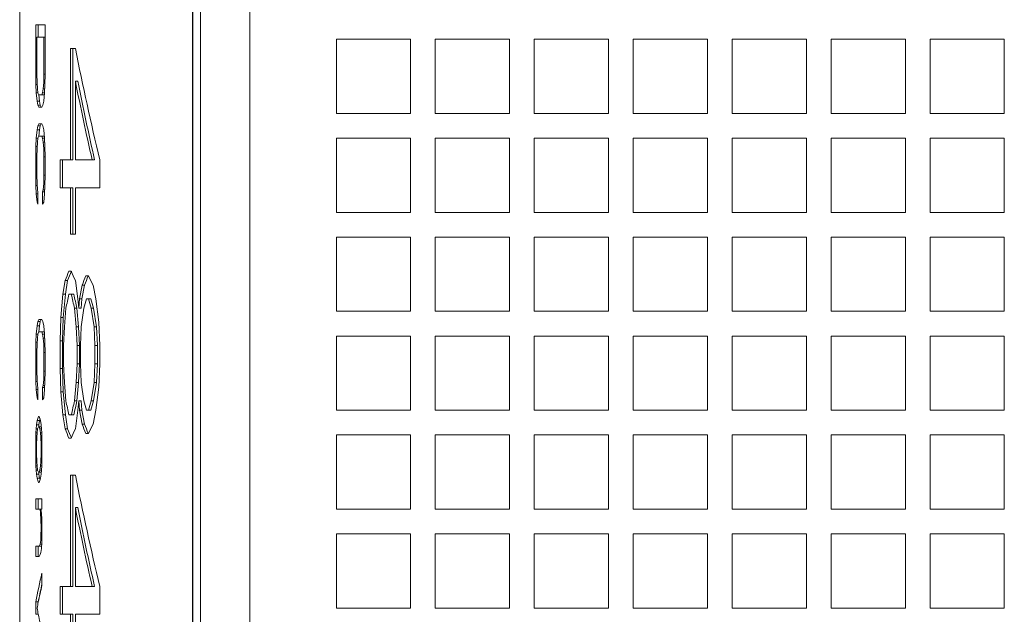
# Model space of a CAD drawing. Header units: inches. Extents: x 0 to 841, y 0 to 594.
# Tile 6 of 129: x 105 to 145, y 110 to 134. Entities that reach past the tile are written whole.
import ezdxf

# ---------------------------------------------------------------- set-up
doc = ezdxf.new("R2010")
doc.units = ezdxf.units.IN
doc.header["$LTSCALE"] = 46.255
doc.header["$MEASUREMENT"] = 0
doc.layers.get('0').update_dxf_attribs({"lineweight": 0})

msp = doc.modelspace()

# ---------------------------------------------------------------- linework, layer by layer
at = {"color": 9, "linetype": 'Continuous'}
for p, q in [((112.1675, 25.9836), (112.1675, 200.9836)), ((114.479, 200.9836), (114.479, 25.9836))]:
    msp.add_line(p, q, dxfattribs=at)
at = {"color": 7, "linetype": 'Continuous'}
for p, q in [((112.179, 25.9836), (112.179, 200.9836)), ((105.1762, 138.0378), (105.1762, 115.5788)), ((105.826, 133.5669), (105.826, 131.5669)), ((106.2076, 133.5669), (105.826, 133.5669)), ((105.9257, 133.5669), (105.9257, 133.0669)), ((106.2076, 131.5669), (106.2076, 133.5669)), ((105.8699, 131.5669), (105.8699, 133.0669)), ((105.8699, 133.0669), (106.2076, 133.0669)), ((106.154, 133.0669), (106.154, 131.5669)), ((117.9762, 132.9836), (117.9762, 129.9836)), ((120.9762, 132.9836), (117.9762, 132.9836)), ((120.9762, 129.9836), (120.9762, 132.9836)), ((121.9762, 132.9836), (121.9762, 129.9836)), ((124.9762, 132.9836), (121.9762, 132.9836)), ((124.9762, 129.9836), (124.9762, 132.9836)), ((125.9762, 132.9836), (125.9762, 129.9836)), ((128.9762, 132.9836), (125.9762, 132.9836)), ((128.9762, 129.9836), (128.9762, 132.9836)), ((129.9762, 132.9836), (129.9762, 129.9836)), ((132.9762, 132.9836), (129.9762, 132.9836)), ((132.9762, 129.9836), (132.9762, 132.9836)), ((133.9762, 132.9836), (133.9762, 129.9836)), ((136.9762, 132.9836), (133.9762, 132.9836)), ((136.9762, 129.9836), (136.9762, 132.9836)), ((137.9762, 132.9836), (137.9762, 129.9836)), ((140.9762, 132.9836), (137.9762, 132.9836)), ((140.9762, 129.9836), (140.9762, 132.9836)), ((141.9762, 132.9836), (141.9762, 129.9836)), ((144.9762, 132.9836), (141.9762, 132.9836)), ((144.9762, 129.9836), (144.9762, 132.9836)), ((107.2299, 132.6086), (107.2299, 128.1086)), ((107.4256, 132.6086), (107.2299, 132.6086)), ((107.3287, 132.6086), (107.3287, 128.1086)), ((105.826, 131.5669), (105.8332, 131.1503)), ((105.826, 131.5669), (105.8699, 131.5669)), ((105.8773, 131.2336), (105.8699, 131.5669)), ((106.154, 131.5669), (106.1453, 131.2336)), ((106.154, 131.5669), (106.2076, 131.5669)), ((106.1986, 131.1503), (106.2076, 131.5669)), ((105.8332, 131.1503), (105.8478, 130.8169)), ((105.8332, 131.1503), (105.8823, 131.1503)), ((105.8923, 130.9836), (105.8773, 131.2336)), ((105.9151, 130.8169), (105.8923, 130.9836)), ((106.1278, 130.9836), (106.1019, 130.8169)), ((106.1453, 131.2336), (106.1278, 130.9836)), ((106.1278, 130.9836), (106.1896, 130.9836)), ((106.1453, 131.2336), (106.2004, 131.2336)), ((106.1807, 130.8169), (106.1986, 131.1503)), ((107.4256, 128.1086), (107.4256, 131.2961)), ((107.4256, 131.2961), (107.5243, 131.2961)), ((105.8478, 130.8169), (105.8773, 130.4836)), ((105.8478, 130.8169), (105.9151, 130.8169)), ((105.9461, 130.7336), (105.9151, 130.8169)), ((105.9461, 130.7336), (106.1674, 130.7336)), ((105.9547, 130.7336), (105.9769, 130.4836)), ((106.1019, 130.8169), (106.0679, 130.7336)), ((106.1019, 130.8169), (106.1807, 130.8169)), ((106.1453, 130.4836), (106.1807, 130.8169)), ((106.1733, 130.7482), (106.1674, 130.7336)), ((105.8773, 130.4836), (105.9075, 130.3169)), ((105.8773, 130.4836), (105.9769, 130.4836)), ((105.9075, 130.3169), (105.9461, 130.2336)), ((105.9075, 130.3169), (106.0071, 130.3169)), ((105.9461, 130.2336), (106.0679, 130.2336)), ((105.9769, 130.4836), (106.0071, 130.3169)), ((106.0071, 130.3169), (106.0457, 130.2336)), ((106.0679, 130.2336), (106.1105, 130.3169)), ((106.1105, 130.3169), (106.1453, 130.4836)), ((117.9762, 129.9836), (120.9762, 129.9836)), ((121.9762, 129.9836), (124.9762, 129.9836)), ((125.9762, 129.9836), (128.9762, 129.9836)), ((129.9762, 129.9836), (132.9762, 129.9836)), ((133.9762, 129.9836), (136.9762, 129.9836)), ((137.9762, 129.9836), (140.9762, 129.9836)), ((141.9762, 129.9836), (144.9762, 129.9836)), ((105.9075, 129.4836), (105.8773, 129.3169)), ((105.9461, 129.5669), (105.9075, 129.4836)), ((105.9075, 129.4836), (106.0071, 129.4836)), ((106.0679, 129.5669), (105.9461, 129.5669)), ((106.0071, 129.4836), (105.9769, 129.3169)), ((106.0457, 129.5669), (106.0071, 129.4836)), ((106.1105, 129.4836), (106.0679, 129.5669)), ((106.1453, 129.3169), (106.1105, 129.4836)), ((105.8478, 128.9836), (105.8332, 128.6503)), ((105.8773, 129.3169), (105.8478, 128.9836)), ((105.8478, 128.9836), (105.9151, 128.9836)), ((105.8773, 129.3169), (105.9769, 129.3169)), ((105.8923, 128.8169), (105.9151, 128.9836)), ((105.9151, 128.9836), (105.9461, 129.0669)), ((105.9461, 129.0669), (106.1674, 129.0669)), ((105.9769, 129.3169), (105.9547, 129.0669)), ((106.0679, 129.0669), (106.1019, 128.9836)), ((106.1019, 128.9836), (106.1278, 128.8169)), ((106.1019, 128.9836), (106.1807, 128.9836)), ((106.1807, 128.9836), (106.1453, 129.3169)), ((106.1674, 129.0669), (106.1733, 129.0524)), ((106.1986, 128.6503), (106.1807, 128.9836)), ((117.9762, 128.9836), (117.9762, 125.9836)), ((120.9762, 128.9836), (117.9762, 128.9836)), ((120.9762, 125.9836), (120.9762, 128.9836)), ((121.9762, 128.9836), (121.9762, 125.9836)), ((124.9762, 128.9836), (121.9762, 128.9836)), ((124.9762, 125.9836), (124.9762, 128.9836)), ((125.9762, 128.9836), (125.9762, 125.9836)), ((128.9762, 128.9836), (125.9762, 128.9836)), ((128.9762, 125.9836), (128.9762, 128.9836)), ((129.9762, 128.9836), (129.9762, 125.9836)), ((132.9762, 128.9836), (129.9762, 128.9836)), ((132.9762, 125.9836), (132.9762, 128.9836)), ((133.9762, 128.9836), (133.9762, 125.9836)), ((136.9762, 128.9836), (133.9762, 128.9836)), ((136.9762, 125.9836), (136.9762, 128.9836)), ((137.9762, 128.9836), (137.9762, 125.9836)), ((140.9762, 128.9836), (137.9762, 128.9836)), ((140.9762, 125.9836), (140.9762, 128.9836)), ((141.9762, 128.9836), (141.9762, 125.9836)), ((144.9762, 128.9836), (141.9762, 128.9836)), ((144.9762, 125.9836), (144.9762, 128.9836)), ((105.8332, 128.6503), (105.826, 128.2336)), ((105.8332, 128.6503), (105.8823, 128.6503)), ((105.8699, 128.2336), (105.8773, 128.5669)), ((105.8773, 128.5669), (105.8923, 128.8169)), ((106.1278, 128.8169), (106.1453, 128.5669)), ((106.1278, 128.8169), (106.1896, 128.8169)), ((106.1453, 128.5669), (106.154, 128.2336)), ((106.1453, 128.5669), (106.2004, 128.5669)), ((106.2076, 128.2336), (106.1986, 128.6503)), ((105.826, 128.2336), (105.826, 127.4836)), ((105.826, 128.2336), (105.8699, 128.2336)), ((105.8699, 127.4836), (105.8699, 128.2336)), ((106.154, 128.2336), (106.154, 127.4836)), ((106.154, 128.2336), (106.2076, 128.2336)), ((106.2076, 127.4836), (106.2076, 128.2336)), ((106.8076, 128.1086), (106.8076, 126.9836)), ((106.8076, 128.1086), (107.3287, 128.1086)), ((106.9067, 128.1086), (106.9067, 126.9836)), ((107.4256, 128.1086), (108.2021, 128.1086)), ((108.4157, 126.9836), (108.4157, 128.1086)), ((105.826, 127.4836), (105.8332, 127.0669)), ((105.826, 127.4836), (105.8699, 127.4836)), ((105.8773, 127.1503), (105.8699, 127.4836)), ((106.154, 127.4836), (106.1453, 127.1503)), ((106.154, 127.4836), (106.2076, 127.4836)), ((106.1986, 127.0669), (106.2076, 127.4836)), ((105.8332, 127.0669), (105.8478, 126.7336)), ((105.8332, 127.0669), (105.8823, 127.0669)), ((105.8923, 126.9003), (105.8773, 127.1503)), ((106.1453, 127.1503), (106.1278, 126.9003)), ((106.1453, 127.1503), (106.2004, 127.1503)), ((106.1807, 126.7336), (106.1986, 127.0669)), ((106.8076, 126.9836), (107.3287, 126.9836)), ((107.2299, 126.9836), (107.2299, 125.1086)), ((107.3287, 126.9836), (107.3287, 125.1086)), ((107.4256, 125.1086), (107.4256, 126.9836)), ((107.4256, 126.9836), (108.4157, 126.9836)), ((105.8478, 126.7336), (105.8773, 126.4003)), ((105.8478, 126.7336), (105.9151, 126.7336)), ((105.9151, 126.8169), (105.8923, 126.9003)), ((105.9151, 126.3169), (105.9151, 126.8169)), ((106.1278, 126.9003), (106.1019, 126.8169)), ((106.1019, 126.8169), (106.1019, 126.3169)), ((106.1019, 126.8169), (106.1851, 126.8169)), ((106.1278, 126.9003), (106.1896, 126.9003)), ((106.1453, 126.4003), (106.1807, 126.7336)), ((105.8773, 126.4003), (105.9151, 126.3169)), ((105.8773, 126.4003), (105.9151, 126.4003)), ((106.1019, 126.3169), (106.1453, 126.4003)), ((117.9762, 125.9836), (120.9762, 125.9836)), ((121.9762, 125.9836), (124.9762, 125.9836)), ((125.9762, 125.9836), (128.9762, 125.9836)), ((129.9762, 125.9836), (132.9762, 125.9836)), ((133.9762, 125.9836), (136.9762, 125.9836)), ((137.9762, 125.9836), (140.9762, 125.9836)), ((141.9762, 125.9836), (144.9762, 125.9836)), ((107.2299, 125.1086), (107.4256, 125.1086)), ((117.9762, 124.9836), (117.9762, 121.9836)), ((120.9762, 124.9836), (117.9762, 124.9836)), ((120.9762, 121.9836), (120.9762, 124.9836)), ((121.9762, 124.9836), (121.9762, 121.9836)), ((124.9762, 124.9836), (121.9762, 124.9836)), ((124.9762, 121.9836), (124.9762, 124.9836)), ((125.9762, 124.9836), (125.9762, 121.9836)), ((128.9762, 124.9836), (125.9762, 124.9836)), ((128.9762, 121.9836), (128.9762, 124.9836)), ((129.9762, 124.9836), (129.9762, 121.9836)), ((132.9762, 124.9836), (129.9762, 124.9836)), ((132.9762, 121.9836), (132.9762, 124.9836)), ((133.9762, 124.9836), (133.9762, 121.9836)), ((136.9762, 124.9836), (133.9762, 124.9836)), ((136.9762, 121.9836), (136.9762, 124.9836)), ((137.9762, 124.9836), (137.9762, 121.9836)), ((140.9762, 124.9836), (137.9762, 124.9836)), ((140.9762, 121.9836), (140.9762, 124.9836)), ((141.9762, 124.9836), (141.9762, 121.9836)), ((144.9762, 124.9836), (141.9762, 124.9836)), ((144.9762, 121.9836), (144.9762, 124.9836)), ((107.2619, 123.6086), (107.1666, 123.6086)), ((107.9536, 123.4211), (107.8436, 123.4211)), ((107.0127, 123.2336), (106.9233, 122.6711)), ((107.0127, 123.2336), (107.1117, 123.2336)), ((107.1117, 123.2336), (107.0224, 122.6711)), ((107.5268, 122.4836), (107.4256, 123.2336)), ((107.7003, 123.0461), (107.5954, 122.4836)), ((107.7989, 123.0461), (107.6941, 122.4836)), ((107.7003, 123.0461), (107.7989, 123.0461)), ((108.2577, 122.4836), (108.1418, 123.0461)), ((106.9233, 122.6711), (106.8362, 121.7336)), ((106.9233, 122.6711), (107.0224, 122.6711)), ((107.0224, 122.6711), (106.9353, 121.7336)), ((107.1666, 122.6711), (107.3607, 122.6711)), ((107.561, 122.1086), (107.5268, 122.4836)), ((107.5954, 122.4836), (107.561, 122.1086)), ((107.5954, 122.4836), (107.6941, 122.4836)), ((107.6941, 122.4836), (107.6597, 122.1086)), ((107.88, 122.4836), (108.0521, 122.4836)), ((108.3758, 121.5461), (108.2577, 122.4836)), ((106.9827, 121.3586), (107.043, 122.1086)), ((107.3923, 122.1086), (107.4591, 121.3586)), ((107.3923, 122.1086), (107.4911, 122.1086)), ((107.4911, 122.1086), (107.5578, 121.3586)), ((107.561, 122.1086), (107.6597, 122.1086)), ((107.6651, 121.3586), (107.7714, 122.1086)), ((108.0658, 122.1086), (108.1802, 121.3586)), ((108.0658, 122.1086), (108.1642, 122.1086)), ((108.1642, 122.1086), (108.2786, 121.3586)), ((117.9762, 121.9836), (120.9762, 121.9836)), ((121.9762, 121.9836), (124.9762, 121.9836)), ((125.9762, 121.9836), (128.9762, 121.9836)), ((129.9762, 121.9836), (132.9762, 121.9836)), ((133.9762, 121.9836), (136.9762, 121.9836)), ((137.9762, 121.9836), (140.9762, 121.9836)), ((141.9762, 121.9836), (144.9762, 121.9836)), ((105.8773, 121.4003), (105.8478, 121.0669)), ((105.9075, 121.5669), (105.8773, 121.4003)), ((105.8773, 121.4003), (105.9769, 121.4003)), ((105.9461, 121.6503), (105.9075, 121.5669)), ((105.9075, 121.5669), (106.0071, 121.5669)), ((106.0679, 121.6503), (105.9461, 121.6503)), ((105.9769, 121.4003), (105.9547, 121.1503)), ((106.0071, 121.5669), (105.9769, 121.4003)), ((106.0457, 121.6503), (106.0071, 121.5669)), ((106.1105, 121.5669), (106.0679, 121.6503)), ((106.1453, 121.4003), (106.1105, 121.5669)), ((106.1807, 121.0669), (106.1453, 121.4003)), ((106.8362, 121.7336), (106.8076, 120.7961)), ((106.8362, 121.7336), (106.9353, 121.7336)), ((106.9353, 121.7336), (106.9067, 120.7961)), ((108.4157, 120.6086), (108.3758, 121.5461)), ((105.8478, 121.0669), (105.8332, 120.7336)), ((105.8478, 121.0669), (105.9151, 121.0669)), ((105.8923, 120.9003), (105.9151, 121.0669)), ((105.9151, 121.0669), (105.9461, 121.1503)), ((105.9461, 121.1503), (106.1674, 121.1503)), ((106.0679, 121.1503), (106.1019, 121.0669)), ((106.1019, 121.0669), (106.1278, 120.9003)), ((106.1019, 121.0669), (106.1807, 121.0669)), ((106.1674, 121.1503), (106.1733, 121.1357)), ((106.1986, 120.7336), (106.1807, 121.0669)), ((106.9529, 120.6086), (106.9827, 121.3586)), ((107.4591, 121.3586), (107.4928, 120.6086)), ((107.4591, 121.3586), (107.5578, 121.3586)), ((107.5578, 121.3586), (107.5915, 120.6086)), ((107.6301, 120.6086), (107.6651, 121.3586)), ((108.1802, 121.3586), (108.2189, 120.6086)), ((108.1802, 121.3586), (108.2786, 121.3586)), ((108.2786, 121.3586), (108.3172, 120.6086)), ((105.8332, 120.7336), (105.826, 120.3169)), ((105.8332, 120.7336), (105.8823, 120.7336)), ((105.8699, 120.3169), (105.8773, 120.6503)), ((105.8773, 120.6503), (105.8923, 120.9003)), ((106.1278, 120.9003), (106.1453, 120.6503)), ((106.1278, 120.9003), (106.1896, 120.9003)), ((106.1453, 120.6503), (106.154, 120.3169)), ((106.1453, 120.6503), (106.2004, 120.6503)), ((106.2076, 120.3169), (106.1986, 120.7336)), ((106.8076, 120.7961), (106.8076, 119.6711)), ((106.8076, 120.7961), (106.9067, 120.7961)), ((106.9067, 120.7961), (106.9067, 119.6711)), ((106.9529, 119.8586), (106.9529, 120.6086)), ((107.4928, 120.6086), (107.4928, 119.8586)), ((107.4928, 120.6086), (107.5915, 120.6086)), ((107.5915, 120.6086), (107.5915, 119.8586)), ((107.6301, 119.8586), (107.6301, 120.6086)), ((108.2189, 120.6086), (108.2189, 119.8586)), ((108.2189, 120.6086), (108.3172, 120.6086)), ((108.3172, 120.6086), (108.3172, 119.8586)), ((108.4157, 119.8586), (108.4157, 120.6086)), ((117.9762, 120.9836), (117.9762, 117.9836)), ((120.9762, 120.9836), (117.9762, 120.9836)), ((120.9762, 117.9836), (120.9762, 120.9836)), ((121.9762, 120.9836), (121.9762, 117.9836)), ((124.9762, 120.9836), (121.9762, 120.9836)), ((124.9762, 117.9836), (124.9762, 120.9836)), ((125.9762, 120.9836), (125.9762, 117.9836)), ((128.9762, 120.9836), (125.9762, 120.9836)), ((128.9762, 117.9836), (128.9762, 120.9836)), ((129.9762, 120.9836), (129.9762, 117.9836)), ((132.9762, 120.9836), (129.9762, 120.9836)), ((132.9762, 117.9836), (132.9762, 120.9836)), ((133.9762, 120.9836), (133.9762, 117.9836)), ((136.9762, 120.9836), (133.9762, 120.9836)), ((136.9762, 117.9836), (136.9762, 120.9836)), ((137.9762, 120.9836), (137.9762, 117.9836)), ((140.9762, 120.9836), (137.9762, 120.9836)), ((140.9762, 117.9836), (140.9762, 120.9836)), ((141.9762, 120.9836), (141.9762, 117.9836)), ((144.9762, 120.9836), (141.9762, 120.9836)), ((144.9762, 117.9836), (144.9762, 120.9836)), ((105.826, 120.3169), (105.826, 119.5669)), ((105.826, 120.3169), (105.8699, 120.3169)), ((105.8699, 119.5669), (105.8699, 120.3169)), ((106.154, 120.3169), (106.154, 119.5669)), ((106.154, 120.3169), (106.2076, 120.3169)), ((106.2076, 119.5669), (106.2076, 120.3169)), ((106.9827, 119.1086), (106.9529, 119.8586)), ((107.4928, 119.8586), (107.4591, 119.1086)), ((107.4928, 119.8586), (107.5915, 119.8586)), ((107.5915, 119.8586), (107.5578, 119.1086)), ((107.6651, 119.1086), (107.6301, 119.8586)), ((108.2189, 119.8586), (108.1802, 119.1086)), ((108.2189, 119.8586), (108.3172, 119.8586)), ((108.3172, 119.8586), (108.2786, 119.1086)), ((108.3758, 118.9211), (108.4157, 119.8586)), ((105.826, 119.5669), (105.8332, 119.1503)), ((105.826, 119.5669), (105.8699, 119.5669)), ((105.8773, 119.2336), (105.8699, 119.5669)), ((106.154, 119.5669), (106.1453, 119.2336)), ((106.154, 119.5669), (106.2076, 119.5669)), ((106.1986, 119.1503), (106.2076, 119.5669)), ((106.8076, 119.6711), (106.8362, 118.7336)), ((106.8076, 119.6711), (106.9067, 119.6711)), ((106.9067, 119.6711), (106.9353, 118.7336)), ((105.8332, 119.1503), (105.8478, 118.8169)), ((105.8332, 119.1503), (105.8823, 119.1503)), ((105.8923, 118.9836), (105.8773, 119.2336)), ((106.1453, 119.2336), (106.1278, 118.9836)), ((106.1453, 119.2336), (106.2004, 119.2336)), ((106.1807, 118.8169), (106.1986, 119.1503)), ((107.043, 118.3586), (106.9827, 119.1086)), ((107.4591, 119.1086), (107.3923, 118.3586)), ((107.4591, 119.1086), (107.5578, 119.1086)), ((107.5578, 119.1086), (107.4911, 118.3586)), ((107.7714, 118.3586), (107.6651, 119.1086)), ((108.1802, 119.1086), (108.0658, 118.3586)), ((108.2786, 119.1086), (108.1642, 118.3586)), ((108.1802, 119.1086), (108.2786, 119.1086)), ((105.8478, 118.8169), (105.8773, 118.4836)), ((105.8478, 118.8169), (105.9151, 118.8169)), ((105.9151, 118.9003), (105.8923, 118.9836)), ((105.9151, 118.4003), (105.9151, 118.9003)), ((106.1278, 118.9836), (106.1019, 118.9003)), ((106.1019, 118.9003), (106.1019, 118.4003)), ((106.1019, 118.9003), (106.1851, 118.9003)), ((106.1278, 118.9836), (106.1896, 118.9836)), ((106.1453, 118.4836), (106.1807, 118.8169)), ((106.8362, 118.7336), (106.9233, 117.7961)), ((106.8362, 118.7336), (106.9353, 118.7336)), ((106.9353, 118.7336), (107.0224, 117.7961)), ((108.2577, 117.9836), (108.3758, 118.9211)), ((105.8773, 118.4836), (105.9151, 118.4003)), ((105.8773, 118.4836), (105.9151, 118.4836)), ((106.1019, 118.4003), (106.1453, 118.4836)), ((107.3923, 118.3586), (107.4911, 118.3586)), ((107.5268, 117.9836), (107.561, 118.3586)), ((107.561, 118.3586), (107.5954, 117.9836)), ((107.561, 118.3586), (107.6597, 118.3586)), ((107.6597, 118.3586), (107.6941, 117.9836)), ((108.0658, 118.3586), (108.1642, 118.3586)), ((107.4256, 117.2336), (107.5268, 117.9836)), ((107.5954, 117.9836), (107.7003, 117.4211)), ((107.5954, 117.9836), (107.6941, 117.9836)), ((107.6941, 117.9836), (107.7989, 117.4211)), ((107.88, 117.9836), (108.0521, 117.9836)), ((108.1418, 117.4211), (108.2577, 117.9836)), ((117.9762, 117.9836), (120.9762, 117.9836)), ((121.9762, 117.9836), (124.9762, 117.9836)), ((125.9762, 117.9836), (128.9762, 117.9836)), ((129.9762, 117.9836), (132.9762, 117.9836)), ((133.9762, 117.9836), (136.9762, 117.9836)), ((137.9762, 117.9836), (140.9762, 117.9836)), ((141.9762, 117.9836), (144.9762, 117.9836)), ((105.8773, 117.5669), (105.8551, 117.4003)), ((105.8773, 117.5669), (105.9769, 117.5669)), ((105.9618, 117.7336), (105.9306, 117.7336)), ((105.9769, 117.5669), (105.9547, 117.4003)), ((105.9938, 117.6503), (105.9618, 117.7336)), ((106.0181, 117.5669), (105.9938, 117.6503)), ((106.0428, 117.4003), (106.0181, 117.5669)), ((106.9233, 117.7961), (107.0127, 117.2336)), ((106.9233, 117.7961), (107.0224, 117.7961)), ((107.0224, 117.7961), (107.1117, 117.2336)), ((107.1666, 117.7961), (107.3607, 117.7961)), ((107.7003, 117.4211), (107.7989, 117.4211)), ((105.8332, 117.0669), (105.826, 116.7336)), ((105.8405, 117.2336), (105.8332, 117.0669)), ((105.8332, 117.0669), (105.8773, 117.0669)), ((105.8551, 117.4003), (105.8405, 117.2336)), ((105.8405, 117.2336), (105.8999, 117.2336)), ((105.8551, 117.4003), (105.9547, 117.4003)), ((105.8625, 116.9003), (105.8773, 117.0669)), ((105.8773, 117.0669), (105.8999, 117.2336)), ((105.8999, 117.2336), (105.9305, 117.3169)), ((105.9305, 117.3169), (106.0511, 117.3169)), ((105.9547, 117.4003), (105.9474, 117.3169)), ((105.9618, 117.3169), (105.9938, 117.2336)), ((105.9938, 117.2336), (106.0181, 117.0669)), ((105.9938, 117.2336), (106.0595, 117.2336)), ((106.0181, 117.0669), (106.0345, 116.9003)), ((106.0181, 117.0669), (106.0679, 117.0669)), ((106.0595, 117.2336), (106.0428, 117.4003)), ((106.0679, 117.0669), (106.0595, 117.2336)), ((106.0763, 116.7336), (106.0679, 117.0669)), ((107.0127, 117.2336), (107.1117, 117.2336)), ((107.8436, 117.0461), (107.9536, 117.0461)), ((105.826, 116.7336), (105.826, 116.0669)), ((105.826, 116.7336), (105.8588, 116.7336)), ((105.8551, 116.5669), (105.8625, 116.9003)), ((106.0345, 116.9003), (106.0428, 116.5669)), ((106.0345, 116.9003), (106.0721, 116.9003)), ((106.0763, 116.0669), (106.0763, 116.7336)), ((107.1666, 116.8586), (107.2619, 116.8586)), ((117.9762, 116.9836), (117.9762, 113.9836)), ((120.9762, 116.9836), (117.9762, 116.9836)), ((120.9762, 113.9836), (120.9762, 116.9836)), ((121.9762, 116.9836), (121.9762, 113.9836)), ((124.9762, 116.9836), (121.9762, 116.9836)), ((124.9762, 113.9836), (124.9762, 116.9836)), ((125.9762, 116.9836), (125.9762, 113.9836)), ((128.9762, 116.9836), (125.9762, 116.9836)), ((128.9762, 113.9836), (128.9762, 116.9836)), ((129.9762, 116.9836), (129.9762, 113.9836)), ((132.9762, 116.9836), (129.9762, 116.9836)), ((132.9762, 113.9836), (132.9762, 116.9836)), ((133.9762, 116.9836), (133.9762, 113.9836)), ((136.9762, 116.9836), (133.9762, 116.9836)), ((136.9762, 113.9836), (136.9762, 116.9836)), ((137.9762, 116.9836), (137.9762, 113.9836)), ((140.9762, 116.9836), (137.9762, 116.9836)), ((140.9762, 113.9836), (140.9762, 116.9836)), ((141.9762, 116.9836), (141.9762, 113.9836)), ((144.9762, 116.9836), (141.9762, 116.9836)), ((144.9762, 113.9836), (144.9762, 116.9836)), ((105.8551, 116.2336), (105.8551, 116.5669)), ((105.8625, 115.9003), (105.8551, 116.2336)), ((106.0428, 116.2336), (106.0345, 115.9003)), ((106.0428, 116.5669), (106.0428, 116.2336)), ((106.0428, 116.5669), (106.0763, 116.5669)), ((106.0428, 116.2336), (106.0763, 116.2336)), ((105.826, 116.0669), (105.8332, 115.7336)), ((105.826, 116.0669), (105.8588, 116.0669)), ((105.8773, 115.7336), (105.8625, 115.9003)), ((106.0345, 115.9003), (106.0181, 115.7336)), ((106.0345, 115.9003), (106.0721, 115.9003)), ((106.0679, 115.7336), (106.0763, 116.0669)), ((105.1763, 114.6976), (105.1762, 115.5796)), ((105.8332, 115.7336), (105.8405, 115.5669)), ((105.8332, 115.7336), (105.8773, 115.7336)), ((105.8405, 115.5669), (105.8551, 115.4003)), ((105.8405, 115.5669), (105.8999, 115.5669)), ((105.8999, 115.5669), (105.8773, 115.7336)), ((105.9305, 115.4836), (105.8999, 115.5669)), ((105.9306, 115.4836), (106.0511, 115.4836)), ((105.9474, 115.4836), (105.9547, 115.4003)), ((105.9938, 115.5669), (105.9618, 115.4836)), ((106.0181, 115.7336), (105.9938, 115.5669)), ((105.9938, 115.5669), (106.0595, 115.5669)), ((106.0181, 115.7336), (106.0679, 115.7336)), ((106.0428, 115.4003), (106.0595, 115.5669)), ((106.0595, 115.5669), (106.0679, 115.7336)), ((105.8551, 115.4003), (105.8773, 115.2336)), ((105.8551, 115.4003), (105.9547, 115.4003)), ((105.8773, 115.2336), (105.9769, 115.2336)), ((105.9305, 115.0669), (105.9618, 115.0669)), ((105.9547, 115.4003), (105.9769, 115.2336)), ((105.9618, 115.0669), (105.9938, 115.1503)), ((105.9938, 115.1503), (106.0181, 115.2336)), ((106.0181, 115.2336), (106.0428, 115.4003)), ((107.2299, 115.3586), (107.2299, 110.8586)), ((107.4256, 115.3586), (107.2299, 115.3586)), ((107.3287, 115.3586), (107.3287, 110.8586)), ((105.826, 114.4003), (105.826, 113.9836)), ((106.0763, 114.4003), (105.826, 114.4003)), ((105.9257, 114.4003), (105.9257, 113.9836)), ((106.0763, 113.9836), (106.0763, 114.4003)), ((105.826, 113.9836), (106.0763, 113.9836)), ((106.0018, 113.9836), (106.0181, 113.8169)), ((106.0511, 113.8169), (106.0345, 113.9836)), ((107.4256, 110.8586), (107.4256, 114.0461)), ((107.4256, 114.0461), (107.5243, 114.0461)), ((117.9762, 113.9836), (120.9762, 113.9836)), ((121.9762, 113.9836), (124.9762, 113.9836)), ((125.9762, 113.9836), (128.9762, 113.9836)), ((129.9762, 113.9836), (132.9762, 113.9836)), ((133.9762, 113.9836), (136.9762, 113.9836)), ((137.9762, 113.9836), (140.9762, 113.9836)), ((141.9762, 113.9836), (144.9762, 113.9836)), ((106.0181, 113.8169), (106.0345, 113.5669)), ((106.0181, 113.8169), (106.0511, 113.8169)), ((106.0345, 113.5669), (106.0428, 113.2336)), ((106.0345, 113.5669), (106.0679, 113.5669)), ((106.0679, 113.5669), (106.0511, 113.8169)), ((106.0763, 113.2336), (106.0679, 113.5669)), ((106.0428, 113.2336), (106.0345, 112.9003)), ((106.0428, 113.2336), (106.0763, 113.2336)), ((106.0763, 112.9003), (106.0763, 113.2336)), ((106.0263, 112.7336), (106.0099, 112.5669)), ((106.0345, 112.9003), (106.0263, 112.7336)), ((106.0263, 112.7336), (106.0707, 112.7336)), ((106.0345, 112.9003), (106.0763, 112.9003)), ((106.0511, 112.4003), (106.0679, 112.6503)), ((106.0679, 112.6503), (106.0763, 112.9003)), ((117.9762, 112.9836), (117.9762, 109.9836)), ((120.9762, 112.9836), (117.9762, 112.9836)), ((120.9762, 109.9836), (120.9762, 112.9836)), ((121.9762, 112.9836), (121.9762, 109.9836)), ((124.9762, 112.9836), (121.9762, 112.9836)), ((124.9762, 109.9836), (124.9762, 112.9836)), ((125.9762, 112.9836), (125.9762, 109.9836)), ((128.9762, 112.9836), (125.9762, 112.9836)), ((128.9762, 109.9836), (128.9762, 112.9836)), ((129.9762, 112.9836), (129.9762, 109.9836)), ((132.9762, 112.9836), (129.9762, 112.9836)), ((132.9762, 109.9836), (132.9762, 112.9836)), ((133.9762, 112.9836), (133.9762, 109.9836)), ((136.9762, 112.9836), (133.9762, 112.9836)), ((136.9762, 109.9836), (136.9762, 112.9836)), ((137.9762, 112.9836), (137.9762, 109.9836)), ((140.9762, 112.9836), (137.9762, 112.9836)), ((140.9762, 109.9836), (140.9762, 112.9836)), ((141.9762, 112.9836), (141.9762, 109.9836)), ((144.9762, 112.9836), (141.9762, 112.9836)), ((144.9762, 109.9836), (144.9762, 112.9836)), ((105.1762, 111.3876), (105.1763, 112.2696)), ((105.826, 112.4836), (105.826, 112.0669)), ((105.826, 112.4836), (106.0567, 112.4836)), ((105.9257, 112.4836), (105.9257, 112.0669)), ((106.0099, 112.5669), (105.9697, 112.4836)), ((106.0099, 112.5669), (106.0623, 112.5669)), ((106.0345, 112.2336), (106.0511, 112.4003)), ((105.826, 112.0669), (105.9697, 112.0669)), ((105.9697, 112.0669), (106.0099, 112.1503)), ((106.0099, 112.1503), (106.0345, 112.2336)), ((105.1762, 111.3884), (105.1762, 94.5788)), ((106.0763, 110.9003), (106.0763, 111.4003)), ((106.0642, 110.9029), (106.0596, 110.8818)), ((106.0763, 110.9582), (106.0642, 110.9029)), ((106.8076, 110.8586), (106.8076, 109.7336)), ((106.8076, 110.8586), (107.3287, 110.8586)), ((106.9067, 110.8586), (106.9067, 109.7336)), ((107.4256, 110.8586), (108.2021, 110.8586)), ((108.4157, 109.7336), (108.4157, 110.8586)), ((105.826, 110.2336), (105.826, 109.7336)), ((105.826, 110.2336), (105.9257, 110.2336)), ((105.9257, 110.2336), (105.9257, 110.217)), ((117.9762, 109.9836), (120.9762, 109.9836)), ((121.9762, 109.9836), (124.9762, 109.9836)), ((125.9762, 109.9836), (128.9762, 109.9836)), ((129.9762, 109.9836), (132.9762, 109.9836)), ((133.9762, 109.9836), (136.9762, 109.9836)), ((137.9762, 109.9836), (140.9762, 109.9836)), ((141.9762, 109.9836), (144.9762, 109.9836)), ((105.826, 109.7336), (105.9257, 109.7336)), ((105.9257, 109.7502), (105.9257, 109.7336)), ((106.8076, 109.7336), (107.3287, 109.7336)), ((107.2299, 109.7336), (107.2299, 107.8586)), ((107.3287, 109.7336), (107.3287, 107.8586)), ((107.4256, 107.8586), (107.4256, 109.7336)), ((107.4256, 109.7336), (108.4157, 109.7336))]:
    msp.add_line(p, q, dxfattribs=at)
at = {"color": 3, "linetype": 'Continuous'}
msp.add_line((112.479, 25.9836), (112.479, 200.9836), dxfattribs=at)
at = {"color": 7, "linetype": 'Continuous'}
msp.add_lwpolyline([(105.1763, 112.2696), (105.1763, 112.275), (105.1764, 112.2851), (105.1764, 112.2996), (105.1764, 112.3183), (105.1764, 112.3409), (105.1764, 112.3672), (105.1764, 112.3967), (105.1764, 112.4294), (105.1764, 112.4648), (105.1764, 112.5027), (105.1764, 112.5428), (105.1764, 112.5849), (105.1764, 112.6287), (105.1765, 112.6738), (105.1765, 112.7201), (105.1765, 112.7672), (105.1765, 112.8151), (105.1765, 112.8638), (105.1765, 112.9131), (105.1765, 112.963), (105.1765, 113.0135), (105.1765, 113.0644), (105.1766, 113.1159), (105.1766, 113.1677), (105.1766, 113.2198), (105.1766, 113.2722), (105.1766, 113.3249), (105.1766, 113.3777), (105.1766, 113.4306), (105.1766, 113.4836), (105.1766, 113.5366), (105.1766, 113.5895), (105.1766, 113.6423), (105.1766, 113.695), (105.1766, 113.7474), (105.1766, 113.7995), (105.1766, 113.8514), (105.1765, 113.9028), (105.1765, 113.9538), (105.1765, 114.0042), (105.1765, 114.0541), (105.1765, 114.1035), (105.1765, 114.1521), (105.1765, 114.2), (105.1765, 114.2471), (105.1765, 114.2934), (105.1764, 114.3386), (105.1764, 114.3823), (105.1764, 114.4244), (105.1764, 114.4646), (105.1764, 114.5025), (105.1764, 114.5379), (105.1764, 114.5705), (105.1764, 114.6001), (105.1764, 114.6263), (105.1764, 114.6489), (105.1764, 114.6676), (105.1764, 114.6822), (105.1763, 114.6922), (105.1763, 114.6976)], dxfattribs=at)
for centre, radius, start, end in [((227.0067, 156.5605), 121.9563, 191.326352, 193.491175), ((227.4529, 155.1652), 122.3777, 191.247341, 192.773135), ((227.6117, 155.1641), 122.4363, 191.241328, 192.766354), ((133.8163, 112.4544), 28.8899, 157.28835, 158.09225), ((133.9238, 112.4569), 28.8968, 157.30872, 158.10315), ((134.6191, 135.329), 29.7622, 203.19117, 203.9789), ((148.8627, 107.5364), 43.9875, 158.83101, 159.35389), ((148.9781, 107.5386), 44.0024, 158.84159, 159.36426), ((136.8473, 137.6919), 32.2258, 206.28512, 207.03116), ((191.2516, 103.9012), 86.1545, 167.416469, 167.799474), ((192.0207, 142.0361), 86.9429, 192.869585, 193.250117), ((192.1613, 142.035), 86.9833, 192.86276, 193.243105), ((176.8389, 102.3199), 71.8464, 163.700942, 164.012271), ((177.4606, 143.0801), 72.4944, 196.505744, 196.815111), ((177.5909, 143.0782), 72.5244, 196.497182, 196.806407), ((191.3237, 136.5817), 86.2283, 192.200643, 192.583322), ((192.0968, 98.4135), 87.021, 166.750101, 167.130293), ((192.2373, 98.4146), 87.0614, 166.757113, 167.137118), ((176.9001, 138.1651), 71.9101, 195.987867, 196.29892), ((177.5239, 97.3682), 72.5605, 163.18503, 163.494115), ((177.6542, 97.37), 72.5905, 163.193734, 163.502677), ((121.6684, 112.6154), 16.5492, 161.98467, 162.5904), ((121.7128, 112.6357), 16.4904, 162.35346, 162.60008), ((148.7853, 132.9014), 43.9046, 200.64573, 201.1696), ((148.9006, 132.8992), 43.9195, 200.63535, 201.15901), ((136.7479, 102.8251), 32.1146, 152.96742, 153.71604), ((133.7353, 127.9796), 28.8023, 201.90665, 202.71299), ((133.8429, 127.9772), 28.8094, 201.89576, 202.6926), ((134.5329, 105.1758), 29.6681, 156.01974, 156.80996), ((121.641, 120.1764), 16.5205, 197.40907, 198.01586), ((121.7152, 120.1657), 16.493, 197.39994, 197.64653), ((227.0067, 139.3105), 121.9563, 191.326352, 193.491175), ((227.4528, 137.9152), 122.3775, 191.247349, 192.773143), ((227.6115, 137.9141), 122.4361, 191.241335, 192.766362), ((141.0806, 103.2798), 35.9338, 166.93918, 168.84184), ((140.9567, 103.3304), 35.7047, 167.78997, 168.85207), ((141.5729, 102.7128), 36.4286, 167.01155, 168.0865), ((141.2779, 102.7758), 36.1269, 168.08766, 168.49145), ((141.2557, 117.1869), 36.1042, 191.50844, 191.91248), ((141.5953, 117.2594), 36.4515, 191.91383, 192.98811)]:
    msp.add_arc(centre, radius, start, end, dxfattribs=at)

doc.saveas('drawing.dxf')
